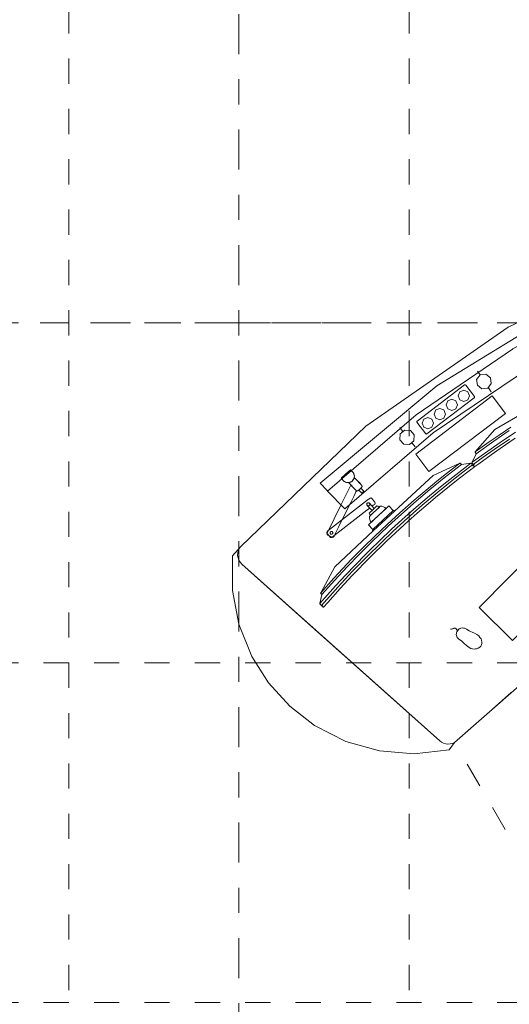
# Model space of a CAD drawing. Header units: metres. Extents: x -45.2 to 14.3, y -31.8 to 10.2.
# Tile 32 of 141: x -31.2 to -29.3, y -10.8 to -6.9. Entities that reach past the tile are written whole.
import ezdxf

# ---------------------------------------------------------------- set-up
doc = ezdxf.new("R2010")
doc.units = ezdxf.units.M
doc.header["$LTSCALE"] = 0.05
for name, pattern in [('Achsen 01', [5.291531, 3.175, -1.058062, 0.352704, -0.705764]), ('gestrichelt - 01', [2, 1, -1]), ('Raster 01', [2, 1, -1])]:
    doc.linetypes.add(name, pattern=pattern)
for name, color, linetype, lineweight, true_color in [('ACTES-Einrichtung Aufsicht.', 7, 'Continuous', 9, 0xa6a6a6), ('AV1-Achsen', 1, 'Achsen 01', 18, 0xff0000), ('AV1-Bewegungsfläche', 7, 'gestrichelt - 01', 9, 0xd9d9d9), ('AV1-Raster', 7, 'Raster 01', 9, 0xa6a6a6)]:
    doc.layers.add(name, color=color, linetype=linetype, lineweight=lineweight, true_color=true_color)
doc.layers.add('AV1-Schnitt Achsen', color=7, linetype='Achsen 01', lineweight=18)

msp = doc.modelspace()

# ---------------------------------------------------------------- linework, layer by layer
at = {"layer": 'ACTES-Einrichtung Aufsicht.'}
for p, q in [((-29.4183, -8.3069), (-29.4283, -8.2917)), ((-29.3851, -8.3574), (-29.3745, -8.3736)), ((-29.7255, -8.5301), (-29.7369, -8.5159)), ((-29.6878, -8.5772), (-29.6756, -8.5924)), ((-29.8572, -8.8987), (-29.784, -8.8305)), ((-29.7576, -8.8482), (-29.8417, -8.9266)), ((-29.5782, -9.7606), (-30.3635, -9.058))]:
    msp.add_line(p, q, dxfattribs=at)
for points in [[(-28.4492, -7.8228), (-28.44, -7.8199), (-28.44, -7.8199), (-28.3957, -7.806), (-28.3973, -7.8027), (-28.4091, -7.7644), (-28.4091, -7.7644), (-29.075, -8.0353), (-29.075, -8.0353), (-29.59, -8.3496), (-30.0531, -8.7363), (-30.025, -8.7653), (-30.0231, -8.7681), (-30.0231, -8.7681), (-29.6721, -8.4651), (-29.2889, -8.2042), (-29.2886, -8.2036), (-29.2663, -8.1907), (-29.2663, -8.1907), (-29.075, -8.0845), (-29.075, -8.0845), (-28.4968, -7.8386), (-28.4968, -7.8385), (-28.4492, -7.8228)], [(-29.4289, -8.348), (-29.4319, -8.325), (-29.4178, -8.3067), (-29.3949, -8.3037), (-29.3766, -8.3177), (-29.3736, -8.3407), (-29.3876, -8.359), (-29.4106, -8.362)], [(-29.4409, -8.3973), (-29.6294, -8.5409), (-29.6294, -8.5409), (-29.6299, -8.5412), (-29.6304, -8.5414), (-29.6309, -8.5415), (-29.6314, -8.5415), (-29.6319, -8.5414), (-29.6324, -8.5413), (-29.6329, -8.541), (-29.6333, -8.5407), (-29.6336, -8.5403), (-29.6685, -8.4945), (-29.6685, -8.4945), (-29.6688, -8.494), (-29.669, -8.4936), (-29.6691, -8.493), (-29.6692, -8.4925), (-29.6691, -8.492), (-29.6689, -8.4915), (-29.6687, -8.491), (-29.6684, -8.4906), (-29.668, -8.4903), (-29.4794, -8.3467), (-29.4794, -8.3467), (-29.479, -8.3464), (-29.4785, -8.3462), (-29.478, -8.3461), (-29.4775, -8.3461), (-29.477, -8.3461), (-29.4765, -8.3463), (-29.476, -8.3465), (-29.4756, -8.3469), (-29.4752, -8.3473), (-29.4403, -8.3931), (-29.4403, -8.3931), (-29.4401, -8.3935), (-29.4399, -8.394), (-29.4397, -8.3945), (-29.4397, -8.395), (-29.4398, -8.3956), (-29.4399, -8.396), (-29.4402, -8.3965), (-29.4405, -8.3969)], [(-29.5053, -8.3892), (-29.4987, -8.3733), (-29.4828, -8.3667), (-29.4669, -8.3733), (-29.4603, -8.3892), (-29.4669, -8.4052), (-29.4828, -8.4117), (-29.4987, -8.4052)], [(-29.6209, -8.691), (-29.6736, -8.6218), (-29.3697, -8.3904), (-29.317, -8.4596)], [(-29.5531, -8.4256), (-29.5465, -8.4097), (-29.5306, -8.4031), (-29.5147, -8.4097), (-29.5081, -8.4256), (-29.5147, -8.4415), (-29.5306, -8.4481), (-29.5465, -8.4415)], [(-29.6008, -8.462), (-29.5942, -8.446), (-29.5783, -8.4395), (-29.5624, -8.446), (-29.5558, -8.462), (-29.5624, -8.4779), (-29.5783, -8.4845), (-29.5942, -8.4779)], [(-29.6485, -8.4983), (-29.6419, -8.4824), (-29.626, -8.4758), (-29.6101, -8.4824), (-29.6035, -8.4983), (-29.6101, -8.5142), (-29.626, -8.5208), (-29.6419, -8.5142)], [(-29.7363, -8.564), (-29.7346, -8.5409), (-29.7172, -8.5258), (-29.6941, -8.5274), (-29.679, -8.5449), (-29.6806, -8.5679), (-29.6981, -8.5831), (-29.7211, -8.5814)], [(-29.9946, -9.069), (-30.0506, -9.1718), (-30.0507, -9.1735), (-30.0459, -9.1786), (-30.0536, -9.2145), (-30.0536, -9.2163), (-30.0476, -9.2226), (-30.0454, -9.2201), (-30.0432, -9.2225), (-30.0454, -9.2251), (-30.041, -9.2298), (-30.0395, -9.2298), (-30.0227, -9.2104), (-29.9735, -9.1555), (-29.9257, -9.1039), (-29.8558, -9.032), (-29.7892, -8.9669), (-29.7364, -8.9178), (-29.7038, -8.8878), (-29.6679, -8.8562), (-29.6246, -8.8187), (-29.5951, -8.7939), (-29.5392, -8.7482), (-29.5044, -8.7208), (-29.4567, -8.6841), (-29.4413, -8.6725), (-29.441, -8.6709), (-29.4454, -8.6662), (-29.4481, -8.6683), (-29.4504, -8.6659), (-29.4476, -8.6638), (-29.4536, -8.6574), (-29.4553, -8.6573), (-29.4917, -8.6624), (-29.4965, -8.6574), (-29.4982, -8.6573), (-29.6047, -8.7058), (-29.7576, -8.8482), (-29.8417, -8.9266)], [(-30.0506, -9.1718), (-30.0506, -9.1735), (-30.0459, -9.1786), (-29.9949, -9.1218), (-29.9456, -9.0689), (-29.8965, -9.0182), (-29.8486, -8.9706), (-29.7817, -8.9067), (-29.7302, -8.8596), (-29.6717, -8.8081), (-29.6176, -8.7624), (-29.56, -8.7156), (-29.4917, -8.6624), (-29.4965, -8.6574), (-29.4982, -8.6573), (-29.5516, -8.6987), (-29.5891, -8.729), (-29.6323, -8.7645), (-29.6794, -8.8042), (-29.7369, -8.8549), (-29.7874, -8.9011), (-29.836, -8.9471), (-29.8802, -8.9904), (-29.9277, -9.0388), (-29.9984, -9.1137)], [(-29.9328, -8.6833), (-29.9214, -8.6946), (-29.9214, -8.6946), (-29.9191, -8.6987), (-29.9175, -8.7031), (-29.9169, -8.7078), (-29.9171, -8.7125), (-29.9181, -8.7171), (-29.92, -8.7214), (-29.9227, -8.7253), (-29.926, -8.7287), (-29.9299, -8.7313), (-29.9342, -8.7333), (-29.9388, -8.7344), (-29.9435, -8.7346), (-29.9481, -8.7339), (-29.9526, -8.7324), (-29.9567, -8.7301), (-29.9568, -8.7301), (-29.9696, -8.7173), (-29.9525, -8.7014)], [(-29.936, -8.738), (-29.9387, -8.7352), (-29.9393, -8.7345), (-29.9384, -8.7343), (-29.9365, -8.7339), (-29.9345, -8.7334), (-29.9325, -8.7326), (-29.9306, -8.7317), (-29.9288, -8.7307), (-29.927, -8.7295), (-29.9253, -8.7281), (-29.9238, -8.7266), (-29.9224, -8.725), (-29.9211, -8.7232), (-29.92, -8.7214), (-29.9191, -8.7195), (-29.9183, -8.7176), (-29.9177, -8.7157), (-29.9175, -8.7147), (-29.9174, -8.7142), (-29.9173, -8.7141), (-29.9173, -8.7141), (-29.9171, -8.7143), (-29.9145, -8.7171), (-29.9091, -8.7229), (-29.8984, -8.7343), (-29.8931, -8.74), (-29.8904, -8.7429), (-29.8891, -8.7443), (-29.8884, -8.7451), (-29.8881, -8.7454), (-29.8877, -8.7459), (-29.8872, -8.7467), (-29.8868, -8.7476), (-29.8866, -8.7485), (-29.8865, -8.749), (-29.8865, -8.7493), (-29.8865, -8.7497), (-29.8866, -8.7507), (-29.8868, -8.7514), (-29.8871, -8.7521), (-29.888, -8.7534), (-29.8891, -8.7545), (-29.8936, -8.7587), (-29.8981, -8.7629), (-29.9003, -8.765), (-29.9015, -8.766), (-29.9027, -8.767), (-29.9042, -8.7676), (-29.9048, -8.7677), (-29.9054, -8.7677), (-29.9063, -8.7677), (-29.9068, -8.7676), (-29.9077, -8.7674), (-29.9086, -8.767), (-29.9095, -8.7664), (-29.9098, -8.7662), (-29.91, -8.766), (-29.9106, -8.7652), (-29.912, -8.7638), (-29.9146, -8.761)], [(-29.9099, -8.766), (-29.9087, -8.7669), (-29.9084, -8.7672), (-29.9086, -8.7675), (-29.909, -8.7683), (-29.9105, -8.7713), (-29.9135, -8.7774), (-29.9195, -8.7896), (-29.9315, -8.8138), (-29.9555, -8.8624), (-29.9795, -8.9109), (-29.9915, -8.9352), (-29.9975, -8.9474), (-29.9983, -8.949), (-29.9995, -8.9503), (-30.0009, -8.9511), (-30.0023, -8.9516), (-30.0049, -8.9515), (-30.0097, -8.9492), (-30.0193, -8.9445), (-30.0217, -8.9433), (-30.0239, -8.9418), (-30.0247, -8.9408), (-30.0251, -8.9399), (-30.0254, -8.9388), (-30.0255, -8.9371), (-30.0251, -8.9355), (-30.0234, -8.9321), (-29.9703, -8.8246), (-29.9437, -8.7708), (-29.9304, -8.7441)], [(-29.8979, -8.7323), (-29.9002, -8.7312), (-29.9014, -8.7306), (-29.9019, -8.7303), (-29.9022, -8.7302), (-29.9024, -8.7301), (-29.9023, -8.7302), (-29.8987, -8.734), (-29.8952, -8.7378), (-29.8948, -8.7383), (-29.8947, -8.7384), (-29.8946, -8.7384), (-29.8946, -8.7384), (-29.8946, -8.7384), (-29.8946, -8.7384), (-29.8946, -8.7381), (-29.8946, -8.7378), (-29.8946, -8.7375), (-29.8946, -8.7368), (-29.8947, -8.7365), (-29.8947, -8.7364), (-29.8947, -8.7363), (-29.8948, -8.7362), (-29.8948, -8.7359), (-29.8949, -8.7356), (-29.8951, -8.7353), (-29.8951, -8.7352), (-29.8952, -8.735), (-29.8953, -8.7349), (-29.8954, -8.7347), (-29.8955, -8.7345), (-29.8956, -8.7343), (-29.8959, -8.7339), (-29.8963, -8.7335), (-29.8966, -8.7332), (-29.897, -8.7329), (-29.8975, -8.7326)], [(-29.8993, -8.764), (-29.8908, -8.756), (-29.8792, -8.7685), (-29.8877, -8.7764)], [(-30.0171, -8.9456), (-30.0244, -8.9362), (-30.0252, -8.935), (-30.0257, -8.9336), (-30.0259, -8.9322), (-30.0258, -8.9313), (-30.0252, -8.9294), (-30.0241, -8.9279), (-30.0233, -8.9272), (-30.0218, -8.926), (-30.0158, -8.9214), (-30.0038, -8.9121), (-29.9799, -8.8936), (-29.9321, -8.8565), (-29.8843, -8.8194), (-29.8604, -8.8009), (-29.8575, -8.7986), (-29.856, -8.7974), (-29.8552, -8.7968), (-29.8547, -8.7965), (-29.8539, -8.796), (-29.8521, -8.7956), (-29.8509, -8.7957), (-29.85, -8.7958), (-29.8487, -8.7964), (-29.8465, -8.7984), (-29.8447, -8.8008), (-29.841, -8.8055), (-29.8374, -8.8102), (-29.8356, -8.8125), (-29.8346, -8.8153), (-29.8347, -8.8172), (-29.835, -8.818), (-29.836, -8.8197), (-29.8366, -8.8203), (-29.837, -8.8206), (-29.8377, -8.8212), (-29.8392, -8.8224), (-29.8422, -8.8247), (-29.8452, -8.827), (-29.8459, -8.8276), (-29.8463, -8.8279), (-29.8466, -8.8278), (-29.8479, -8.8265), (-29.8584, -8.8155), (-29.8603, -8.8148), (-29.8623, -8.8147), (-29.8641, -8.8153), (-29.8658, -8.8164), (-29.8669, -8.8181), (-29.8675, -8.8199), (-29.8674, -8.8219), (-29.8667, -8.8238), (-29.8564, -8.8349), (-29.8561, -8.8353), (-29.8563, -8.8356), (-29.857, -8.8362), (-29.8585, -8.8373), (-29.8615, -8.8397), (-29.8675, -8.8443), (-29.9153, -8.8814), (-29.9631, -8.9185), (-29.987, -8.937), (-29.9989, -8.9463), (-30.0049, -8.9509), (-30.0065, -8.9519), (-30.0085, -8.9524), (-30.009, -8.9524), (-30.01, -8.9523), (-30.0113, -8.9519), (-30.0128, -8.951)], [(-29.8642, -8.826), (-29.8651, -8.8255), (-29.866, -8.8247), (-29.8666, -8.8238), (-29.8671, -8.8228), (-29.8674, -8.8218), (-29.8675, -8.8207), (-29.8674, -8.8196), (-29.8671, -8.8185), (-29.8666, -8.8175), (-29.8659, -8.8166), (-29.8651, -8.8159), (-29.8642, -8.8153), (-29.8631, -8.8149), (-29.862, -8.8147), (-29.8609, -8.8147), (-29.8599, -8.8149), (-29.8588, -8.8153), (-29.8588, -8.8153), (-29.8578, -8.8159), (-29.857, -8.8168), (-29.8563, -8.8177), (-29.8558, -8.8188), (-29.8556, -8.8199), (-29.8555, -8.8211), (-29.8557, -8.8223), (-29.8561, -8.8234), (-29.8568, -8.8244), (-29.8576, -8.8252), (-29.8585, -8.8259), (-29.8596, -8.8264), (-29.8608, -8.8266), (-29.8619, -8.8267), (-29.8631, -8.8265)], [(-29.8571, -8.8166), (-29.8564, -8.8175), (-29.8559, -8.8186), (-29.8556, -8.8197), (-29.8555, -8.8209), (-29.8557, -8.8221), (-29.856, -8.8232), (-29.8566, -8.8242), (-29.8574, -8.8251), (-29.8584, -8.8258), (-29.8594, -8.8263), (-29.8605, -8.8266), (-29.8617, -8.8267), (-29.8629, -8.8265), (-29.864, -8.8261), (-29.865, -8.8256), (-29.8659, -8.8248), (-29.8468, -8.8453), (-29.838, -8.8371), (-29.8571, -8.8166)], [(-29.7633, -8.8454), (-29.7804, -8.8271), (-29.8609, -8.9021), (-29.8438, -8.9204)], [(-29.8537, -8.8653), (-29.855, -8.8631), (-29.8561, -8.8608), (-29.8569, -8.8584), (-29.8576, -8.8553), (-29.8424, -8.8412), (-29.8273, -8.8271), (-29.8243, -8.828), (-29.8219, -8.829), (-29.8197, -8.8302), (-29.8176, -8.8317)], [(-29.8499, -8.8919), (-29.8536, -8.8868), (-29.8562, -8.8811), (-29.8575, -8.875), (-29.8574, -8.8688), (-29.8139, -8.8282), (-29.8076, -8.8286), (-29.8016, -8.8303), (-29.7961, -8.8332), (-29.7913, -8.8373)], [(-29.7576, -8.8482), (-29.7603, -8.8453), (-29.7633, -8.8454), (-29.8438, -8.9204), (-29.8445, -8.9237), (-29.8417, -8.9266), (-29.7576, -8.8482)], [(-29.2899, -9.361), (-29.4221, -9.2302), (-29.0836, -8.8881), (-28.9514, -9.019)], [(-30.005, -8.9287), (-30.002, -8.9322), (-30.0023, -8.9368), (-30.0058, -8.9398), (-30.0104, -8.9395), (-30.0134, -8.936), (-30.013, -8.9314), (-30.0096, -8.9284)], [(-30.3244, -9.425), (-30.2577, -9.5304), (-30.1737, -9.6227), (-30.075, -9.6989), (-30.075, -9.6989), (-29.9513, -9.7622), (-29.8177, -9.8004), (-29.6792, -9.812), (-29.5412, -9.7966), (-29.5197, -9.7665), (-29.5197, -9.7665), (-29.5278, -9.7703), (-29.5365, -9.7726), (-29.5454, -9.7734), (-29.5543, -9.7725), (-29.563, -9.77), (-29.571, -9.766), (-29.5782, -9.7606), (-30.075, -9.3161), (-30.075, -9.3161), (-30.3635, -9.058), (-30.3635, -9.058), (-30.3701, -9.0508), (-30.3752, -9.0425), (-30.3786, -9.0334), (-30.3801, -9.0237), (-30.3797, -9.014), (-30.3775, -9.0045), (-30.3735, -8.9957), (-30.3678, -8.9878), (-30.4004, -9.025), (-30.4004, -9.025), (-30.401, -9.1624), (-30.3754, -9.2974)], [(-29.4714, -9.3172), (-29.4619, -9.3226), (-29.4556, -9.3255), (-29.4493, -9.3282), (-29.4406, -9.3323), (-29.4315, -9.3376), (-29.4229, -9.3431), (-29.4185, -9.3491), (-29.414, -9.3551), (-29.4128, -9.3598), (-29.4115, -9.3677), (-29.4115, -9.3728), (-29.4126, -9.3784), (-29.415, -9.3838), (-29.4194, -9.3887), (-29.4253, -9.3923), (-29.4312, -9.3946), (-29.436, -9.3954), (-29.4408, -9.3962), (-29.4481, -9.3946), (-29.4554, -9.393), (-29.4652, -9.3862), (-29.4733, -9.3805), (-29.4797, -9.3748), (-29.4847, -9.3701), (-29.4924, -9.3635), (-29.4987, -9.3591), (-29.5037, -9.355), (-29.5087, -9.3493), (-29.5104, -9.3458), (-29.5118, -9.3415), (-29.5124, -9.3373), (-29.5122, -9.3341), (-29.5115, -9.3301), (-29.5102, -9.3271), (-29.508, -9.3232), (-29.5068, -9.3213), (-29.5038, -9.3178), (-29.5011, -9.3157), (-29.4969, -9.3134), (-29.4948, -9.3129), (-29.4893, -9.3119), (-29.484, -9.3121), (-29.48, -9.313), (-29.4771, -9.3142)]]:
    msp.add_lwpolyline(points, close=True, dxfattribs=at)
for points in [[(-28.6861, -7.8185), (-29.3064, -8.1172), (-29.8718, -8.5102), (-30.3678, -8.9878), (-30.3678, -8.9878), (-30.3682, -8.9882), (-30.3678, -8.9878), (-30.3678, -8.9878), (-30.3735, -8.9957), (-30.3775, -9.0045), (-30.3797, -9.014), (-30.3801, -9.0237), (-30.3786, -9.0334), (-30.3752, -9.0425), (-30.3701, -9.0508), (-30.3635, -9.058), (-29.5782, -9.7606), (-29.5782, -9.7606), (-29.571, -9.766), (-29.563, -9.77), (-29.5543, -9.7725), (-29.5454, -9.7734), (-29.5365, -9.7726), (-29.5278, -9.7703), (-29.5197, -9.7665), (-29.5197, -9.7665), (-29.1349, -9.429)], [(-29.2889, -8.2042), (-29.6721, -8.4651), (-30.0231, -8.7681), (-29.9549, -8.8385), (-29.9549, -8.8385), (-29.6048, -8.537), (-29.222, -8.2784)], [(-29.2785, -8.5586), (-29.3383, -8.599), (-29.3747, -8.6244), (-29.4236, -8.6595), (-29.4391, -8.6709), (-29.4407, -8.6707), (-29.4439, -8.6652), (-29.4411, -8.6631), (-29.4428, -8.6603), (-29.4456, -8.6623), (-29.45, -8.6547), (-29.4496, -8.6531), (-29.4342, -8.6197), (-29.4377, -8.6137), (-29.4372, -8.612), (-29.36, -8.524), (-29.1796, -8.4187)], [(-29.3021, -8.528), (-29.3636, -8.5696), (-29.4342, -8.6197), (-29.4377, -8.6137), (-29.4372, -8.612), (-29.3822, -8.5729), (-29.3424, -8.5457), (-29.2959, -8.5145)], [(-29.3017, -8.5614), (-29.3622, -8.6024), (-29.4057, -8.6333), (-29.4456, -8.6622), (-29.45, -8.6548), (-29.4495, -8.653), (-29.3387, -8.5746), (-29.2781, -8.5341)], [(-30.0475, -9.2226), (-29.9828, -9.1497), (-29.9241, -9.0869), (-29.8679, -9.0288), (-29.8097, -8.972), (-29.7628, -8.927), (-29.7057, -8.8753), (-29.6477, -8.8246), (-29.5857, -8.7725), (-29.529, -8.7264), (-29.4869, -8.6936), (-29.4477, -8.6637), (-29.4536, -8.6574), (-29.4554, -8.6574), (-29.5624, -8.7408), (-29.6187, -8.7872), (-29.6723, -8.8324), (-29.7154, -8.8708), (-29.7695, -8.9198), (-29.8178, -8.966), (-29.8534, -9.0007), (-29.8701, -9.017), (-29.9155, -9.0633), (-29.9508, -9.101), (-29.9919, -9.145), (-30.0238, -9.1805), (-30.0536, -9.2145), (-30.0536, -9.2163), (-30.0476, -9.2226)], [(-29.9208, -8.7228), (-29.9187, -8.7186), (-29.9173, -8.7141), (-29.9168, -8.7095), (-29.9172, -8.7048), (-29.9184, -8.7003), (-29.9204, -8.6961)], [(-29.9568, -8.7301), (-29.9527, -8.7324), (-29.9483, -8.7339), (-29.9437, -8.7346), (-29.939, -8.7344), (-29.9344, -8.7333), (-29.9301, -8.7315)], [(-29.8881, -8.7454), (-29.8881, -8.7454), (-29.8881, -8.7454), (-29.8881, -8.7454), (-29.8881, -8.7455), (-29.888, -8.7455), (-29.888, -8.7455), (-29.8879, -8.7456), (-29.8879, -8.7457), (-29.8878, -8.7458), (-29.8877, -8.7459), (-29.8876, -8.746), (-29.8875, -8.7462), (-29.8873, -8.7465), (-29.8871, -8.7468), (-29.887, -8.7471), (-29.8869, -8.7475), (-29.8868, -8.7478), (-29.8867, -8.7481), (-29.8866, -8.7485), (-29.8866, -8.7488)], [(-29.5078, -9.3229), (-29.5086, -9.3214), (-29.5095, -9.32), (-29.5103, -9.3188), (-29.5111, -9.3176), (-29.5119, -9.3166), (-29.5128, -9.3157), (-29.5136, -9.3149), (-29.5144, -9.3142), (-29.5152, -9.3137), (-29.516, -9.3132), (-29.5168, -9.3129), (-29.5176, -9.3127), (-29.5184, -9.3126), (-29.5192, -9.3126), (-29.52, -9.3127), (-29.5208, -9.313), (-29.5223, -9.3136), (-29.524, -9.3141), (-29.5257, -9.3147), (-29.5274, -9.3152), (-29.5292, -9.3157), (-29.531, -9.3162), (-29.5329, -9.3166), (-29.5349, -9.3171)]]:
    msp.add_lwpolyline(points, dxfattribs=at)
at = {"layer": 'AV1-Achsen'}
msp.add_line((-43.35, -8.1), (4.2, -8.1), dxfattribs=at)
at = {"layer": 'AV1-Bewegungsfläche', "color": 9, "true_color": 0xbbbbbb}
msp.add_lwpolyline([(-29.0152, -10.63), (-29.5197, -9.7665), (-29.5197, -9.7665), (-29.1349, -9.429), (-28.7104, -9.1432), (-28.7104, -9.1432), (-28.5986, -9.0802), (-28.5986, -9.0802), (-28.1967, -8.8903), (-27.7762, -8.746), (-27.3719, -9.425), (-27.2652, -9.6076)], close=True, dxfattribs=at)
at = {"layer": 'AV1-Raster'}
for p, q in [((-31.05, -22.95), (-31.05, 1.35)), ((-29.7, -22.95), (-29.7, 1.35)), ((1.35, -8.1), (-40.5, -8.1)), ((1.35, -9.45), (-40.5, -9.45)), ((1.35, -10.8), (-40.5, -10.8))]:
    msp.add_line(p, q, dxfattribs=at)
at = {"layer": 'AV1-Schnitt Achsen'}
msp.add_line((-30.375, -26.3), (-30.375, 4.7), dxfattribs=at)

doc.saveas('drawing.dxf')
